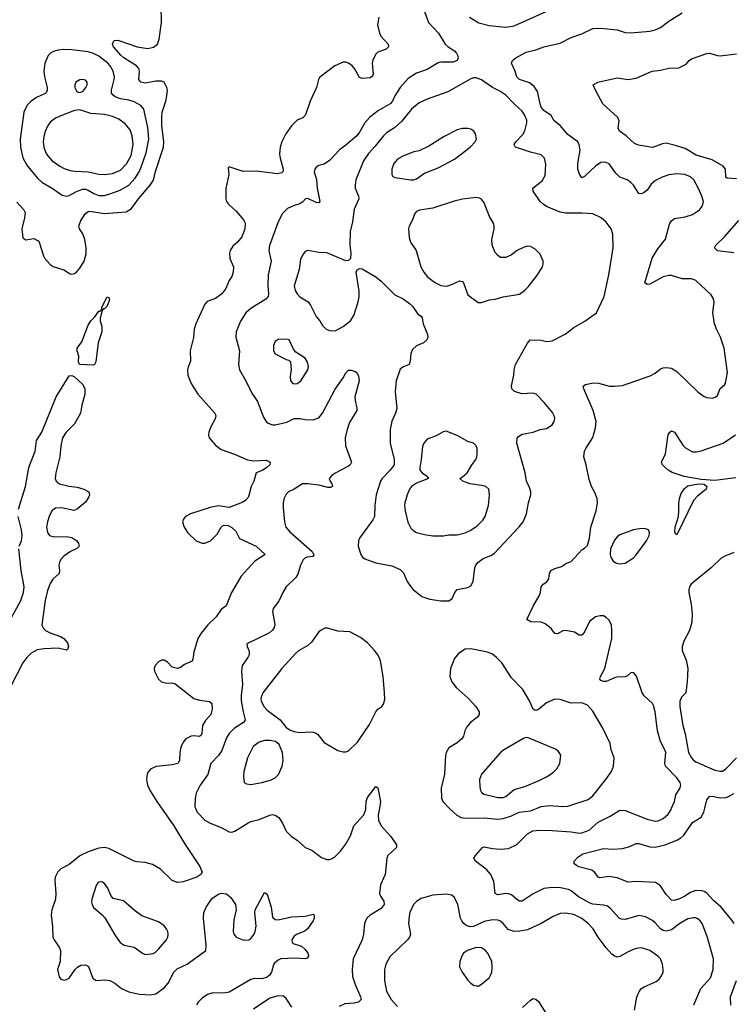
# Model space of a CAD drawing. Header units: inches. Extents: x 1954678 to 2060271, y 904822 to 1016299.
# Tile 122 of 256: x 2042986 to 2048246, y 928554 to 935811. Entities that reach past the tile are written whole.
import ezdxf

# ---------------------------------------------------------------- set-up
doc = ezdxf.new("R2010")
doc.units = ezdxf.units.IN
doc.header["$MEASUREMENT"] = 0
doc.layers.add('C0942', color=7, linetype='Continuous')
doc.layers.add('C0943', color=7, linetype='Continuous')

msp = doc.modelspace()

# ---------------------------------------------------------------- linework, layer by layer
at = {"layer": 'C0942', "color": 5}
for points, elevation in [([(2044030.7, 930000), (2044121.1, 929870), (2044199.5, 929739.5), (2044313, 929570), (2044330, 929528), (2044321, 929510), (2044291.3, 929490), (2044190, 929455.6), (2044150, 929451.6), (2044110, 929467.3), (2044022.7, 929550), (2043963.8, 929583.8), (2043910, 929599.6), (2043850, 929603.6), (2043830, 929609.6), (2043642.7, 929702.7), (2043610, 929709.8), (2043570, 929704.5), (2043490, 929677.7), (2043430, 929649.3), (2043350, 929585), (2043290, 929552.2), (2043267.2, 929530), (2043246.3, 929490), (2043244, 929470), (2043252.3, 929370), (2043250.3, 929330), (2043223.1, 929250), (2043218.4, 929210), (2043228.5, 929128.5), (2043230.4, 929050), (2043239.1, 929030), (2043280.3, 928970), (2043287.2, 928950), (2043284.2, 928870), (2043264.2, 928810), (2043275.6, 928755.6), (2043290, 928739.1), (2043313, 928733), (2043330, 928735.8), (2043350, 928746.4), (2043392.2, 928807.8), (2043411.5, 928828.5), (2043436.3, 928843.7), (2043470, 928845.5), (2043492.2, 928832.2), (2043525.7, 928745.7), (2043549, 928729), (2043610, 928733.7), (2043650, 928728.7), (2043688, 928710), (2043735.5, 928670), (2043790, 928645.3), (2043867.8, 928627.8), (2043950, 928623.2), (2043990, 928631.3), (2044050, 928676.5), (2044080.2, 928710), (2044123.1, 928790), (2044145.4, 928814.6), (2044221.3, 928850), (2044357.2, 928950), (2044359.5, 928990), (2044339.7, 929190), (2044343, 929230), (2044359.7, 929270), (2044390, 929315.3), (2044410, 929338), (2044450, 929367), (2044470, 929373.7), (2044510, 929368), (2044541.4, 929341.4), (2044577.3, 929290), (2044580.7, 929250), (2044563.4, 929176.6), (2044558.5, 929090), (2044564.6, 929070), (2044581.6, 929050), (2044630, 929028.9), (2044650, 929026.3), (2044675.1, 929030), (2044690, 929038), (2044714, 929070), (2044722.6, 929090), (2044728.3, 929130), (2044719.7, 929230), (2044722.4, 929250), (2044790, 929378.8), (2044810, 929364.7), (2044839.5, 929270), (2044850, 929196), (2044870, 929179.3), (2044890, 929177.6), (2044990, 929198), (2045090, 929202.6), (2045150, 929218.8), (2045157.3, 929210), (2045157.1, 929190), (2045148.5, 929170), (2045107.4, 929110), (2045087.6, 929092.4), (2045030, 929070.8), (2045010, 929057.2), (2044991.8, 929030), (2044994, 929010), (2045002.5, 929002.5), (2045062.2, 928982.2), (2045090, 928958.4), (2045110.4, 928930), (2045115.5, 928910), (2045105.5, 928894.5), (2045090.3, 928889.7), (2045013, 928893), (2044910, 928888.7), (2044890, 928880.3), (2044862.8, 928857.2), (2044855.4, 928844.6), (2044841, 928790), (2044827.9, 928770), (2044810, 928753.9), (2044770, 928741.9), (2044716.5, 928743.5), (2044690, 928737.2), (2044530, 928643.1), (2044490, 928636.4), (2044410, 928638.3), (2044370, 928626.3), (2044330, 928600.5), (2044301.1, 928570), (2044290, 928549.3)], 620), ([(2044281.1, 930000), (2044294.9, 929970), (2044350, 929911.8), (2044390, 929888.9), (2044470, 929856), (2044530, 929825.3), (2044550, 929823.6), (2044570.8, 929829.2), (2044670, 929892), (2044690, 929900.4), (2044750, 929915.8), (2044830, 929949.2), (2044850, 929951.8), (2044870, 929947.2), (2044894.9, 929930), (2044922, 929890), (2044950.3, 929830.3), (2044990.5, 929790), (2045030, 929763.1), (2045090, 929710.4), (2045138.8, 929690), (2045210, 929636.3), (2045250, 929622), (2045270, 929622), (2045290, 929628.2), (2045310, 929643.8), (2045350, 929683.1), (2045388.1, 929731.9), (2045424, 929796), (2045447.6, 929870), (2045523.2, 929950), (2045536.2, 929990), (2045536.9, 930000)], 640), ([(2045637.5, 930000), (2045629.1, 929950.9), (2045631.6, 929910), (2045649.3, 929869.3), (2045722, 929790), (2045764, 929730), (2045764, 929710), (2045698.8, 929650), (2045690.8, 929630), (2045679.3, 929510), (2045644.8, 929435.2), (2045638.4, 929370), (2045646, 929350), (2045670, 929314), (2045671.2, 929290), (2045650, 929260.5), (2045568.9, 929211.1), (2045545.5, 929190), (2045528.2, 929150), (2045519.5, 929070), (2045510.3, 929030), (2045444.2, 928890), (2045436, 928810), (2045439.2, 928759.2), (2045459, 928699), (2045498.3, 928610), (2045502.4, 928590), (2045482.8, 928570), (2045450, 928562.7), (2045382, 928558), (2045341.8, 928538.2)], 640), ([(2046151.8, 930000), (2046155.8, 929995.8), (2046208, 929948), (2046241, 929930), (2046270, 929925.3), (2046410, 929929.5), (2046510, 929918.8), (2046550, 929924.7), (2046610, 929944.2), (2046668.7, 929971.3), (2046750, 929980.5), (2046799.2, 930000)], 660), ([(2047954.7, 928550), (2048006.6, 928670), (2048078.7, 928750), (2048098.7, 928810), (2048099.7, 928890), (2048053.5, 929053.5), (2048016, 929150), (2048002.4, 929170), (2047984.9, 929184.9), (2047970, 929191), (2047950, 929191), (2047910, 929183.9), (2047852.2, 929150), (2047790, 929103.8), (2047750, 929093.6), (2047730, 929097.4), (2047708.6, 929110), (2047670, 929155.1), (2047650, 929171.8), (2047599.3, 929199.3), (2047550, 929208.6), (2047450, 929180.3), (2047421.2, 929181.2), (2047404.2, 929190), (2047340.9, 929260.9), (2047317.7, 929277.7), (2047290, 929285.6), (2047210, 929293), (2047190, 929300.6), (2047105.9, 929345.9), (2047050, 929391.1), (2047030, 929400.4), (2046972.1, 929412.1), (2046910, 929414.2), (2046850, 929407.6), (2046770, 929368.5), (2046690, 929313.7), (2046670, 929314.7), (2046650, 929326), (2046610, 929360.9), (2046590, 929368.8), (2046570, 929370.6), (2046510, 929359.8), (2046490, 929369.6), (2046480.4, 929460.4), (2046459.6, 929510), (2046430, 929545.1), (2046344.5, 929610), (2046334.5, 929630), (2046345.1, 929650), (2046397.2, 929710), (2046410, 929715.8), (2046470, 929701.3), (2046530, 929697.6), (2046590, 929702.3), (2046650, 929732), (2046729.1, 929810.9), (2046767.8, 929832.2), (2046817.3, 929837.3), (2046910, 929834.5), (2047050, 929826.4), (2047110, 929816.3), (2047130, 929818.5), (2047183.2, 929836.8), (2047250, 929896.5), (2047338.6, 929941.4), (2047410, 929984), (2047450, 929983.6), (2047610, 929917.6), (2047670, 929905), (2047693.1, 929906.9), (2047730, 929922.8), (2047764.8, 929955.2), (2047787.2, 929990), (2047791.3, 930000)], 640), ([(2048251.1, 929150), (2048234.4, 929174.4), (2048155.3, 929270), (2048099, 929319), (2048050, 929372.2), (2048030, 929385.7), (2048014, 929390), (2047970, 929392.2), (2047930, 929378.9), (2047888, 929350), (2047850, 929331), (2047810, 929319.7), (2047790, 929322.6), (2047750, 929363.5), (2047710, 929427.3), (2047672.2, 929452.2), (2047530, 929458.3), (2047470, 929454), (2047390, 929485.3), (2047330, 929496.1), (2047265.5, 929485.5), (2047250, 929491.5), (2047225.4, 929525.4), (2047202.7, 929542.7), (2047108.3, 929568.3), (2047090, 929577.2), (2047073, 929590), (2047073.3, 929610), (2047101.1, 929638.9), (2047136.6, 929663.4), (2047290, 929701.8), (2047358, 929698), (2047430, 929703.2), (2047483.7, 929716.3), (2047530, 929740.4), (2047550, 929738.3), (2047630, 929713.8), (2047670, 929713.4), (2047742.9, 929730), (2047833.4, 929766.6), (2047859.1, 929780.9), (2047880.5, 929799.5), (2047946.3, 929893.7), (2048010, 929933.1), (2048029.3, 929970.7), (2048036, 930000)], 620), ([(2047517.2, 928510), (2047534.4, 928605.6), (2047551.7, 928648.3), (2047570, 928670.4), (2047590, 928683.7), (2047678.3, 928721.7), (2047700.1, 928739.9), (2047717.2, 928762.8), (2047729.3, 928790), (2047729.3, 928810), (2047723.7, 928850), (2047709.4, 928890), (2047689.4, 928910), (2047629.8, 928949.8), (2047570, 928969.7), (2047530, 928966.2), (2047510, 928958.7), (2047470, 928942), (2047410, 928905.4), (2047390, 928902.6), (2047370, 928908.2), (2047350, 928923), (2047309.9, 928969.9), (2047249.7, 929050), (2047212.4, 929110), (2047177.2, 929150), (2047130, 929186.8), (2047070, 929215.3), (2047010, 929224.8), (2046970, 929222.3), (2046917.9, 929202.1), (2046828.7, 929150), (2046730, 929104), (2046672.9, 929092.9), (2046630, 929091.9), (2046585.8, 929105.8), (2046549.6, 929150), (2046530, 929166.6), (2046510, 929174.7), (2046470, 929175.5), (2046410, 929164.2), (2046330, 929127.6), (2046305.7, 929125.7), (2046276, 929136), (2046258.8, 929150), (2046244.5, 929170), (2046235.3, 929190), (2046215.6, 929290), (2046190, 929340.9), (2046170, 929357.6), (2046130, 929365.6), (2046030, 929357.6), (2045946.3, 929333.7), (2045910, 929312.7), (2045888.4, 929290), (2045862.6, 929230), (2045856.1, 929203.9), (2045852.8, 929150), (2045865.3, 929070), (2045858.9, 929050), (2045843.6, 929030), (2045715.2, 928904.8), (2045684.9, 928850), (2045673.8, 928810), (2045673.6, 928730), (2045689.2, 928650), (2045724.5, 928590), (2045770, 928537.3)], 660), ([(2048227.1, 928547.1), (2048225.5, 928610), (2048269.9, 928730)], 620), ([(2044992.2, 928532.2), (2044950, 928598), (2044930, 928614), (2044890, 928617.7), (2044830, 928598.2), (2044710, 928517.3)], 640), ([(2046691.3, 928530), (2046750, 928583.8), (2046770, 928595.8), (2046790, 928592), (2046810, 928573.7), (2046863.7, 928490)], 660)]:
    msp.add_lwpolyline(points, dxfattribs=dict(at, elevation=elevation))
for points, elevation in [([(2043590, 929456.2), (2043570, 929455.1), (2043562.8, 929450), (2043550, 929428.7), (2043518, 929330), (2043515.5, 929310), (2043519.1, 929290), (2043530, 929267.3), (2043593.8, 929213.8), (2043612.1, 929192.1), (2043686.2, 929066.2), (2043727.3, 929010), (2043756, 928990), (2043830, 928975.5), (2043891, 928930), (2043910, 928922.4), (2043970, 928928.2), (2043984.5, 928935.5), (2044010, 928961), (2044069, 929030), (2044077.2, 929050), (2044079, 929070), (2044077.2, 929090), (2044069, 929110), (2044051.5, 929131.5), (2044010, 929161.2), (2043886.2, 929206.2), (2043830, 929247), (2043750, 929317.2), (2043675.1, 929335.1), (2043656.6, 929356.6), (2043635.1, 929410), (2043610, 929445.2)], 640), ([(2046350, 928973.3), (2046287.3, 928950), (2046257.3, 928930), (2046244, 928910), (2046230.7, 928870), (2046227.7, 928830), (2046247.7, 928790), (2046290, 928731), (2046310, 928711), (2046330, 928696), (2046350, 928690.7), (2046370, 928690.7), (2046390, 928702), (2046445.2, 928750), (2046457.2, 928770), (2046465.2, 928790), (2046469.4, 928830), (2046467, 928870), (2046436.9, 928930), (2046420.5, 928950), (2046389.8, 928969.8)], 680)]:
    msp.add_lwpolyline(points, close=True, dxfattribs=dict(at, elevation=elevation))
at = {"layer": 'C0943', "color": 5}
for points, elevation in [([(2042964.5, 934464.5), (2043017.3, 934410), (2043025.5, 934390), (2043021.3, 934350), (2043002.6, 934270), (2043010, 934202.8), (2043030, 934188.4), (2043090, 934197.1), (2043121.7, 934181.7), (2043130.3, 934170.3), (2043160.8, 934070), (2043171.7, 934050), (2043210, 934007.2), (2043232.5, 933992.5), (2043310, 933967), (2043358, 933938), (2043370, 933935.3), (2043390, 933939.5), (2043403.6, 933950), (2043430, 933980.3), (2043459.8, 934030), (2043475.9, 934084.1), (2043476.2, 934130), (2043467, 934190), (2043451.7, 934231.7), (2043427.1, 934270), (2043422.7, 934290), (2043436.5, 934330), (2043470, 934382.3), (2043490, 934397.8), (2043501.5, 934398.5), (2043610, 934381.1), (2043770, 934393.8), (2043810, 934418.3), (2043862.3, 934490), (2043948.5, 934590), (2043971.4, 934628.6), (2043987.9, 934692.1), (2044046.8, 934870), (2044048.2, 934910), (2044034.6, 935030), (2044033, 935090), (2044036.7, 935130), (2044063.7, 935210), (2044070.7, 935250), (2044074.4, 935290), (2044071.4, 935311.4), (2044050, 935349.6), (2044030, 935356.8), (2043990, 935358), (2043910, 935341.5), (2043879.7, 935350), (2043864.8, 935370), (2043869.8, 935430), (2043864.2, 935450), (2043846, 935470), (2043753.5, 935530), (2043730.6, 935550), (2043677.3, 935610), (2043669.2, 935630), (2043676, 935650), (2043683.9, 935656.1), (2043710, 935659.8), (2043850.6, 935610), (2043930, 935599.4), (2043972.7, 935607.3), (2044001, 935630), (2044013.3, 935666.7), (2044032.1, 935790), (2044028, 935912)], 620), ([(2045954.9, 935910), (2045998.7, 935790), (2046071.8, 935710), (2046121.6, 935630), (2046143.8, 935610), (2046190, 935580.4), (2046204.7, 935564.7), (2046213.4, 935550), (2046217.4, 935530), (2046211.5, 935510), (2046181.8, 935498.2), (2046090, 935496.8), (2046070, 935492.1), (2045990, 935443.8), (2045910, 935415.5), (2045850, 935377.8), (2045790, 935310.9), (2045750.9, 935250), (2045732.8, 935210), (2045716.9, 935190), (2045630, 935140.3), (2045567.1, 935093), (2045530, 935049.7), (2045490, 934980.5), (2045470, 934955.4), (2045390, 934885.4), (2045345.5, 934854.5), (2045270, 934773), (2045230, 934746), (2045190, 934735.1), (2045170, 934723.7), (2045160.4, 934710), (2045155.8, 934690), (2045173.5, 934633.5), (2045178.6, 934570), (2045198.4, 934470), (2045190, 934461.6), (2045170, 934464.4), (2045110, 934493.3), (2045091.3, 934490), (2045071.6, 934468.4), (2045050, 934453.3), (2045010, 934441.6), (2044960.6, 934419.4), (2044921.1, 934378.9), (2044887.7, 934312.3), (2044826, 934146), (2044823.2, 934110), (2044840.2, 934030), (2044817.3, 933930), (2044814.7, 933850), (2044820.7, 933790), (2044818.3, 933770), (2044800.4, 933750), (2044690, 933681.7), (2044651.8, 933650), (2044612.3, 933587.7), (2044581.3, 933510), (2044579.6, 933470), (2044605.3, 933370), (2044597.5, 933270), (2044606.2, 933230), (2044652.8, 933150), (2044697.2, 933057.2), (2044737.5, 932997.5), (2044781.7, 932881.7), (2044801.6, 932850), (2044816.2, 932836.2), (2044850, 932823.8), (2044870, 932824.4), (2044954.8, 932845.2), (2045009.6, 932870.4), (2045050, 932872), (2045090, 932864.9), (2045150, 932862), (2045190, 932877.1), (2045218.7, 932910), (2045310, 933088.4), (2045369.8, 933170.2), (2045390, 933208), (2045410, 933227), (2045430, 933226.7), (2045457.7, 933217.7), (2045470.5, 933210), (2045484.2, 933184.2), (2045487.4, 933150), (2045457, 933030), (2045461.3, 932990), (2045471.8, 932950), (2045470.3, 932930), (2045417.2, 932842.8), (2045398.9, 932790), (2045385.7, 932730), (2045386.4, 932670), (2045432.2, 932550), (2045421.6, 932530), (2045410, 932519.6), (2045310, 932469.6), (2045283.8, 932450), (2045268, 932430), (2045273.4, 932410), (2045286.8, 932390), (2045290.5, 932369.5), (2045276.7, 932363.3), (2045256.1, 932363.9), (2045190, 932379.6), (2045110.8, 932390.8), (2045070, 932389.8), (2045010, 932349.7), (2044967.3, 932330), (2044950, 932312.7), (2044935.8, 932284.2), (2044927, 932250), (2044927.2, 932212.8), (2044936.5, 932110), (2044947.6, 932070), (2044975.8, 932035.8), (2045141.3, 931890), (2045154.3, 931865.7), (2045146.2, 931853.8), (2045104, 931850), (2045090, 931844.7), (2045075.3, 931830), (2045054.7, 931790), (2045035.3, 931724.7), (2045021.5, 931698.5), (2044948.8, 931630), (2044924.2, 931590), (2044895.9, 931524.1), (2044854, 931470), (2044850.3, 931449.7), (2044865.8, 931354.2), (2044860.3, 931330), (2044849.2, 931310.8), (2044828, 931292), (2044661, 931210), (2044662.8, 931190), (2044676.7, 931156.7), (2044677.1, 931130), (2044668.2, 931110), (2044626.7, 931050), (2044620.4, 931010), (2044628, 930910), (2044619, 930830), (2044619.3, 930790), (2044632, 930710), (2044647.9, 930650), (2044634.6, 930630), (2044568.8, 930590), (2044530.2, 930549.8), (2044510, 930517), (2044475.2, 930424.8), (2044450, 930386.6), (2044395.8, 930330), (2044371.9, 930248.1), (2044315.3, 930170), (2044285.7, 930110), (2044278, 930070), (2044276.5, 930010), (2044281.1, 930000)], 640), ([(2046302.3, 935830), (2046370, 935787.1), (2046446.6, 935766.6), (2046570, 935754.7), (2046630, 935765.4), (2046910, 935891.1)], 660), ([(2047791.3, 930000), (2047811.6, 930050), (2047822.5, 930097.5), (2047855.1, 930150), (2047859.2, 930170), (2047853.3, 930190), (2047830, 930222.4), (2047747, 930310), (2047741.6, 930330), (2047747.6, 930410), (2047741.6, 930430), (2047708.4, 930490), (2047686.3, 930570), (2047669.6, 930710.4), (2047657, 930757), (2047649.6, 930770), (2047590, 930827), (2047574.7, 930850), (2047532.9, 930972.9), (2047510, 930999.3), (2047490, 930996), (2047466.2, 930973.8), (2047450, 930966.6), (2047390, 930965.1), (2047370, 930960.5), (2047310, 930934), (2047290, 930932.3), (2047270, 930941.2), (2047262.7, 930950), (2047266.6, 930970), (2047295.4, 931024.6), (2047303.6, 931050), (2047349.6, 931250), (2047351.5, 931310), (2047347.3, 931347.3), (2047330, 931384), (2047310, 931405.2), (2047290, 931416), (2047263.5, 931416.5), (2047230.9, 931409.1), (2047185.8, 931374.2), (2047150, 931298), (2047138, 931282), (2047130, 931275.3), (2047110, 931275.3), (2047075.5, 931295.5), (2047010, 931309.3), (2046990, 931306), (2046950, 931283.7), (2046930, 931286), (2046903.9, 931323.9), (2046858.9, 931358.9), (2046829.4, 931369.4), (2046752.3, 931372.3), (2046725.2, 931390), (2046771.3, 931488.7), (2046816.1, 931563.9), (2046825.1, 931590), (2046829.4, 931630), (2046845.2, 931650), (2046871.4, 931668.6), (2046887, 931690), (2046892, 931730), (2046901.2, 931750), (2046930, 931765.5), (2046978.9, 931781.1), (2047015.5, 931804.5), (2047050, 931817.3), (2047130, 931902.8), (2047150, 931914.8), (2047170, 931936), (2047186.6, 931990), (2047196.8, 932070), (2047235.8, 932190), (2047246, 932250), (2047241.6, 932281.6), (2047225.8, 932325.8), (2047200.7, 932370), (2047182.7, 932422.7), (2047161.1, 932530), (2047143.6, 932590), (2047149.6, 932630), (2047158.4, 932650), (2047209.5, 932730.5), (2047230, 932802), (2047235.6, 932850), (2047213.6, 932930), (2047143.7, 933090), (2047139, 933110), (2047157, 933123), (2047213.7, 933133.7), (2047252.7, 933132.7), (2047334, 933110), (2047370, 933108.7), (2047430, 933115.5), (2047634.2, 933185.8), (2047670, 933205.5), (2047710, 933238.4), (2047730, 933246), (2047752.1, 933247.9), (2047790, 933242.4), (2047830, 933218.4), (2047986.3, 933066.3), (2048030, 933034.4), (2048050, 933025.5), (2048090, 933022), (2048111.9, 933028.1), (2048130, 933041), (2048148.2, 933091.8), (2048180.9, 933119.1), (2048187.2, 933132.8), (2048202, 933210), (2048178.3, 933390), (2048152.1, 933470), (2048123.9, 933523.9), (2048108, 933570), (2048096.1, 933650), (2048105.6, 933730), (2048098.3, 933758.3), (2048082, 933782), (2047970, 933887.8), (2047940.6, 933900.6), (2047870, 933901.5), (2047790, 933924.8), (2047770, 933926), (2047730, 933914.8), (2047630, 933862.6), (2047610, 933859.6), (2047592.7, 933870), (2047647.6, 934052.4), (2047690, 934123), (2047746.8, 934193.2), (2047775.9, 934304.1), (2047790, 934328.8), (2047813.6, 934346.4), (2047890, 934358.3), (2047944.4, 934375.6), (2047996, 934410), (2048020.1, 934439.9), (2048025.1, 934470), (2048013, 934510), (2047990, 934567), (2047954.7, 934630), (2047930, 934652.8), (2047888.7, 934670), (2047830, 934673.5), (2047770, 934666), (2047720.7, 934650), (2047673.5, 934626.5), (2047641.4, 934598.6), (2047610, 934554), (2047590, 934536.2), (2047570, 934527), (2047550, 934529), (2047509.4, 934590), (2047489.5, 934610), (2047462.7, 934630), (2047409.8, 934649.8), (2047380.2, 934680.2), (2047330, 934747.3), (2047310, 934758.4), (2047290, 934761.6), (2047270, 934756.9), (2047230, 934732), (2047150, 934654.2), (2047130, 934645.1), (2047111.3, 934671.3), (2047099.9, 934710), (2047099.9, 934750), (2047116.4, 934850), (2047110, 934889), (2047098.7, 934910), (2047025.6, 934965.6), (2046970, 935031.2), (2046925.5, 935065.5), (2046903.3, 935103.3), (2046850, 935140.4), (2046842.4, 935150), (2046830, 935166.9), (2046821.4, 935190), (2046802.4, 935282.4), (2046778.5, 935318.5), (2046744.1, 935344.1), (2046670, 935369), (2046650, 935389.8), (2046635.5, 935435.5), (2046609.8, 935490), (2046617.6, 935510), (2046642.7, 935530), (2046719, 935570), (2046790, 935588.7), (2046850, 935610.3), (2046970, 935637.3), (2047050, 935678.7), (2047130, 935707.2), (2047210, 935745.3), (2047268.5, 935748.5), (2047390, 935736.5), (2047450, 935716), (2047490, 935712.6), (2047630, 935725.4), (2047670, 935735.2), (2047710, 935753.4), (2047770, 935798.5), (2047870, 935862)], 640), ([(2045633.4, 935830), (2045624, 935770), (2045627.1, 935752.9), (2045638, 935710), (2045648, 935690), (2045700.7, 935630), (2045704, 935610), (2045686.4, 935593.6), (2045626.8, 935570), (2045610, 935556), (2045599.9, 935540.1), (2045587.6, 935512.4), (2045583.7, 935490), (2045590.3, 935410), (2045585.5, 935394.5), (2045570, 935382.7), (2045510, 935377), (2045490, 935383.7), (2045454.7, 935450), (2045437.6, 935470), (2045410, 935491.2), (2045390, 935498), (2045370, 935498), (2045308.7, 935471.3), (2045196.4, 935383.6), (2045188.5, 935370), (2045174.4, 935310), (2045128, 935210), (2045093.4, 935110), (2045071.9, 935088.1), (2045030, 935069.3), (2044990, 935029.2), (2044948, 934970), (2044918.4, 934910), (2044906.7, 934870), (2044901.7, 934818.3), (2044904.9, 934790), (2044926.7, 934710), (2044924.9, 934690), (2044917.8, 934682.2), (2044886.4, 934673.6), (2044730, 934695.4), (2044632.7, 934692.7), (2044530, 934726), (2044522, 934718), (2044526.8, 934670), (2044506.2, 934566.2), (2044504.4, 934490), (2044510.5, 934470), (2044525.5, 934450), (2044580.6, 934400.6), (2044635.9, 934335.9), (2044647, 934310), (2044644.2, 934270), (2044623.7, 934210), (2044590.2, 934169.8), (2044558, 934142), (2044536.4, 934110), (2044532.4, 934090), (2044534.4, 934050), (2044561.3, 933990), (2044560.3, 933950), (2044550, 933917.2), (2044530, 933889.2), (2044504.4, 933830), (2044474.9, 933790), (2044430, 933756.9), (2044367.5, 933732.5), (2044350, 933713.2), (2044285, 933570), (2044272.1, 933530), (2044267.8, 933467.8), (2044242.4, 933370), (2044245.8, 933294.2), (2044226.7, 933250), (2044223.2, 933230), (2044226, 933190), (2044249.1, 933129.1), (2044298.4, 933050), (2044424.9, 932910), (2044430.5, 932890), (2044427.7, 932870), (2044395.8, 932810), (2044380.5, 932770), (2044378, 932750), (2044382, 932730), (2044430, 932674.4), (2044470, 932643.7), (2044568.1, 932608.1), (2044665.7, 932565.7), (2044710, 932560.2), (2044803.7, 932563.7), (2044833, 932550), (2044828.7, 932530), (2044806.3, 932510), (2044771.9, 932488.1), (2044728.4, 932470), (2044711.7, 932410), (2044691.1, 932370), (2044676, 932304), (2044670, 932289.6), (2044650, 932266.9), (2044626.5, 932253.5), (2044530, 932216.2), (2044450, 932227.3), (2044390, 932214.3), (2044246, 932170), (2044207.7, 932150), (2044192.7, 932130), (2044187, 932110), (2044197, 932070), (2044225.3, 932030), (2044286.7, 931970), (2044330, 931953.4), (2044350, 931952.4), (2044391.5, 931970), (2044441.2, 932018.8), (2044470, 932070.7), (2044480.5, 932079.5), (2044493.8, 932086.2), (2044522.6, 932082.6), (2044550, 932068.4), (2044579.9, 932039.9), (2044606.4, 931986.4), (2044730, 931930.3), (2044794.8, 931870), (2044719.3, 931820.7), (2044617.1, 931710), (2044548.2, 931590), (2044508.7, 931491.3), (2044470, 931464.5), (2044433.4, 931410), (2044373.1, 931350), (2044322.6, 931290), (2044299.5, 931250), (2044270.3, 931150), (2044262.9, 931097.1), (2044255.9, 931084.1), (2044200.6, 931059.4), (2044170, 931037.2), (2044150, 931029.2), (2044110, 931039), (2044075.3, 931075.3), (2044050, 931089.3), (2044030, 931089.3), (2044010, 931079.3), (2043984.4, 931050), (2043977.1, 931030), (2043978.4, 931010), (2044010, 930950.8), (2044030, 930930.8), (2044070, 930920.7), (2044110, 930922.8), (2044130, 930918.8), (2044270, 930806.7), (2044310, 930795.3), (2044386, 930786), (2044401.3, 930770), (2044405.7, 930730), (2044393.7, 930690), (2044354.8, 930645.2), (2044333.8, 930610), (2044328.9, 930550), (2044322.5, 930537.5), (2044310, 930528.7), (2044270, 930533.6), (2044249.4, 930530.6), (2044210.1, 930509.9), (2044190, 930485.1), (2044173, 930450), (2044165.2, 930410), (2044163.1, 930350), (2044150.4, 930330), (2044110, 930318.5), (2043992.8, 930307.2), (2043964.6, 930295.4), (2043950, 930286.6), (2043933.5, 930266.5), (2043926.4, 930250), (2043921.3, 930210), (2043928.7, 930170), (2043947.6, 930127.6), (2043996, 930050), (2044030.7, 930000)], 620), ([(2048270, 934636.5), (2048201.6, 934641.6), (2048190.8, 934650.8), (2048187.3, 934710), (2048171.6, 934731.6), (2048090, 934777), (2047971.9, 934811.9), (2047890, 934862), (2047810, 934887), (2047750, 934899.3), (2047723.7, 934896.3), (2047650, 934869.7), (2047546.2, 934886.2), (2047518.7, 934898.7), (2047455.4, 934955.4), (2047408, 934990), (2047396.3, 935010), (2047404.7, 935064.7), (2047394, 935090), (2047283.7, 935190), (2047229.7, 935290), (2047214, 935330), (2047248, 935350), (2047390, 935382.4), (2047470, 935370.6), (2047530, 935380.5), (2047648, 935430), (2047710, 935439.3), (2047770, 935454.4), (2047844.4, 935455.6), (2047898, 935482), (2047920.9, 935510), (2047937.7, 935522.3), (2048050, 935560.5), (2048070, 935563), (2048130, 935545.5), (2048150, 935543.8), (2048270, 935558.4)], 620), ([(2048250, 934093.5), (2048130, 934107.4), (2048107, 934130), (2048116.9, 934150), (2048180.9, 934210), (2048286.9, 934330)], 620), ([(2042977.5, 932202.5), (2043027.8, 932370), (2043052.2, 932510), (2043099.3, 932630), (2043110.7, 932710), (2043148.7, 932771.3), (2043254.6, 933030), (2043350, 933186.5), (2043370, 933189.2), (2043390, 933178.2), (2043450, 933120.8), (2043466.2, 933090), (2043466, 933050), (2043443.6, 932970), (2043434.4, 932910), (2043390, 932831.1), (2043328.7, 932771.3), (2043301.6, 932730), (2043288.8, 932670), (2043281.2, 932590), (2043251.4, 932470), (2043247.9, 932430), (2043254.4, 932410), (2043278.8, 932390), (2043350, 932371.8), (2043410, 932366), (2043458, 932350), (2043496, 932330), (2043500.5, 932310), (2043494, 932290), (2043470, 932254), (2043410, 932202.4), (2043385.7, 932194.3), (2043293.6, 932213.6), (2043250.1, 932209.9), (2043222.2, 932190), (2043202.1, 932150), (2043189.5, 932110), (2043184.1, 932070), (2043190.1, 932030.1), (2043205.5, 932010), (2043238.6, 931998.6), (2043330, 932002.9), (2043370, 931994.9), (2043406.4, 931970), (2043420.4, 931950), (2043423, 931930), (2043407.3, 931912.7), (2043360.5, 931890), (2043310, 931856.4), (2043287.6, 931830), (2043278.3, 931810), (2043275.3, 931790), (2043279.6, 931750), (2043276.5, 931730), (2043230, 931687.2), (2043210, 931654.3), (2043190, 931603.6), (2043173.2, 931530), (2043149.6, 931350), (2043155.2, 931330), (2043174.9, 931310), (2043210, 931291.9), (2043285.3, 931265.3), (2043310.2, 931250.2), (2043338.2, 931218.2), (2043346, 931190), (2043337.3, 931170), (2043330, 931165.1), (2043270, 931179.8), (2043166.2, 931173.8), (2043114.4, 931165.6), (2043070, 931143.1), (2043038, 931110), (2043010, 931069.8), (2042921.3, 930898.7)], 580), ([(2048265.5, 932434.5), (2048110, 932415), (2048010, 932421.3), (2047883.7, 932443.7), (2047794.5, 932474.5), (2047766, 932490), (2047742.7, 932510), (2047725.2, 932530), (2047717.2, 932550), (2047745.6, 932610), (2047766, 932750), (2047777.2, 932770), (2047790, 932780.7), (2047813, 932770), (2047875.1, 932675.1), (2047894, 932654), (2047946.3, 932626.3), (2047974.2, 932625.8), (2048010, 932633.7), (2048170.6, 932689.4), (2048261.3, 932750)], 620), ([(2042980.9, 931930), (2042998.2, 931970), (2043004.1, 932010), (2043000.2, 932050), (2042973.9, 932150)], 580), ([(2042893.9, 931346.1), (2042994.1, 931530), (2043014.9, 931590), (2043018.5, 931630), (2042995.7, 931750), (2042978.4, 931910)], 580), ([(2048250, 931883.5), (2048182.3, 931857.7), (2048156.7, 931843.3), (2048085.7, 931774.3), (2047964, 931676), (2047935.8, 931650), (2047923.1, 931630), (2047917.8, 931610), (2047919, 931590), (2047936.2, 931503.8), (2047943.1, 931430), (2047939.5, 931370), (2047923.1, 931310), (2047880.5, 931230), (2047868, 931190), (2047870, 931162), (2047899.3, 931090), (2047910.3, 931030), (2047906.4, 930933.6), (2047894.8, 930850), (2047863.4, 930816.6), (2047850.6, 930789.4), (2047852.7, 930750), (2047874.6, 930610), (2047891.9, 930548.1), (2047916.5, 930410), (2047937.4, 930370), (2047950, 930355.3), (2047970, 930341.8), (2048110, 930279.2), (2048148.2, 930271.8), (2048166.7, 930273.3), (2048190, 930288.7), (2048268.7, 930370)], 640), ([(2046799.2, 930000), (2046830, 930012.2), (2046890, 930018.2), (2046990, 930011.5), (2047025.5, 930014.5), (2047175.8, 930064.2), (2047209.8, 930090.2), (2047305.6, 930210), (2047347, 930270), (2047362.9, 930310), (2047367, 930370), (2047344.5, 930430), (2047337.2, 930477.2), (2047285.1, 930590), (2047210, 930714.5), (2047170, 930757.6), (2047130, 930775.8), (2047050, 930773.6), (2046970, 930801), (2046930, 930804), (2046870, 930775.8), (2046810, 930727.6), (2046790, 930719.5), (2046782.4, 930722.4), (2046769.8, 930729.8), (2046744.2, 930790), (2046694.2, 930874.2), (2046610, 930959.3), (2046540.5, 931070), (2046500.5, 931110), (2046470, 931134.5), (2046433.2, 931150), (2046310, 931174.7), (2046270, 931171.3), (2046219.4, 931140.6), (2046190, 931103.7), (2046162, 931030), (2046155.8, 930970), (2046170, 930930.8), (2046203.8, 930890), (2046292.7, 930810), (2046348.9, 930748.9), (2046372.4, 930710), (2046372.2, 930690), (2046359.3, 930670), (2046307.7, 930630), (2046281.5, 930598.5), (2046266.4, 930570), (2046257, 930530), (2046243.8, 930510), (2046210, 930482), (2046150, 930443.6), (2046129.1, 930410.9), (2046124.6, 930390), (2046117.4, 930250), (2046091.9, 930148.1), (2046094.4, 930074.4), (2046104.9, 930050), (2046151.8, 930000)], 660), ([(2045536.9, 930000), (2045540.3, 930050), (2045550, 930079.3), (2045610, 930159.1), (2045626, 930150), (2045646, 930050), (2045637.5, 930000)], 640), ([(2048036, 930000), (2048050, 930060.5), (2048070, 930086.3), (2048090, 930087.2), (2048150, 930075), (2048190, 930078.5), (2048210, 930085.8), (2048250, 930108.4)], 620)]:
    msp.add_lwpolyline(points, dxfattribs=dict(at, elevation=elevation))
for points, elevation in [([(2043310, 935590.9), (2043270, 935587.1), (2043241.3, 935578.7), (2043214.9, 935565.1), (2043194.4, 935545.6), (2043171.2, 935490), (2043164.5, 935430), (2043169.2, 935390), (2043189.2, 935310), (2043189, 935290), (2043183.2, 935276.8), (2043173.9, 935266.1), (2043110, 935236.5), (2043069.2, 935210), (2043040.5, 935179.5), (2043017.4, 935130), (2042988.4, 934930), (2042991.9, 934870), (2043010, 934792.7), (2043043.5, 934730), (2043119.1, 934639.1), (2043150, 934614.2), (2043225.3, 934570), (2043298.4, 934518.4), (2043330, 934510.2), (2043350, 934515), (2043410, 934547.3), (2043450, 934562.1), (2043470, 934561.6), (2043490, 934554.8), (2043532, 934530), (2043570, 934515.8), (2043610, 934514.3), (2043650, 934527.8), (2043725.2, 934554.8), (2043790, 934590.9), (2043836.9, 934643.1), (2043866.1, 934690), (2043884.6, 934730), (2043919, 934830), (2043937.6, 934930), (2043930, 935016), (2043901, 935150), (2043877.8, 935177.8), (2043830, 935205.3), (2043790, 935218.6), (2043730, 935228.4), (2043690, 935243.2), (2043674, 935254), (2043662.8, 935270), (2043661.5, 935290), (2043682.9, 935370), (2043684, 935390), (2043675, 935430), (2043652.7, 935470), (2043635, 935490), (2043570, 935541.8), (2043530, 935561.8), (2043490, 935572.9), (2043370, 935587.6)], 640), ([(2043450, 935369.6), (2043430, 935367.3), (2043399.1, 935350), (2043392.7, 935330), (2043393, 935310), (2043405.3, 935285.3), (2043417.1, 935277.1), (2043430, 935273), (2043450, 935282.4), (2043474, 935310), (2043482.4, 935330), (2043482.9, 935350), (2043470, 935364.5)], 660), ([(2046350, 935381.6), (2046330, 935381.6), (2046310, 935374), (2046142.2, 935277.8), (2045990, 935225.7), (2045930, 935197.7), (2045874.9, 935150), (2045800.7, 935059.3), (2045747.3, 935012.7), (2045690, 934976.2), (2045666.3, 934953.7), (2045604.3, 934875.7), (2045556.3, 934823.7), (2045519.3, 934770), (2045463.5, 934630), (2045457.5, 934590), (2045459.3, 934570), (2045482, 934510), (2045484.6, 934490), (2045450, 934414), (2045439.4, 934320.6), (2045422.6, 934250), (2045420.3, 934150), (2045427.7, 934090), (2045424.7, 934050), (2045410, 934035.3), (2045390, 934034), (2045250, 934093.3), (2045190, 934093.6), (2045110, 934109.4), (2045090, 934102.7), (2045070, 934076), (2045056.7, 934043.3), (2045045, 933970), (2045009.2, 933850), (2045015.5, 933815.5), (2045030, 933790.4), (2045050, 933768.2), (2045111.6, 933731.6), (2045130, 933706.8), (2045170, 933622.8), (2045198, 933590), (2045217.4, 933557.4), (2045244.9, 933530), (2045270, 933518.7), (2045310, 933518.3), (2045370, 933549.2), (2045423.5, 933590), (2045447.7, 933630), (2045481.4, 933730), (2045488.2, 933768.2), (2045488.2, 933810), (2045465.2, 933950), (2045473.6, 933966.4), (2045490, 933978), (2045510, 933974.8), (2045610, 933914.9), (2045650, 933884.4), (2045750, 933783.8), (2045813.3, 933753.3), (2045859.9, 933719.9), (2045880.4, 933700.4), (2045921.1, 933641.1), (2045944.5, 933624.5), (2045952.7, 933612.7), (2045960.3, 933570), (2045991.8, 933490), (2045994, 933470), (2045986.4, 933450), (2045963, 933430), (2045910, 933407), (2045881, 933379), (2045868.1, 933350), (2045865.1, 933294.9), (2045856.4, 933270), (2045809.1, 933250.9), (2045790, 933234.5), (2045762, 933150), (2045754.6, 933070), (2045764.7, 932944.7), (2045756, 932910), (2045728.6, 932851.4), (2045716.5, 932790), (2045717.3, 932690), (2045745, 932570), (2045745.3, 932530), (2045716.1, 932490), (2045658, 932430), (2045644.9, 932410), (2045614.4, 932310), (2045604.4, 932230), (2045600.9, 932150), (2045590, 932125.1), (2045490.4, 931990), (2045482, 931970), (2045479.5, 931930), (2045499.5, 931870), (2045513, 931850), (2045530, 931837.6), (2045610, 931808.7), (2045730, 931785.5), (2045790, 931759.1), (2045814.6, 931734.6), (2045842.4, 931670), (2045868.4, 931630), (2045886.4, 931610), (2045950, 931560.4), (2046010, 931539.3), (2046090, 931527.7), (2046150, 931527.3), (2046174, 931546), (2046193.2, 931590), (2046210, 931610.8), (2046290, 931624.9), (2046310, 931638.8), (2046329.5, 931670.5), (2046340.7, 931770), (2046347.6, 931790), (2046362.9, 931810), (2046401.4, 931838.6), (2046458.2, 931861.8), (2046483.1, 931876.9), (2046668.1, 932071.9), (2046696.3, 932110), (2046721.3, 932170), (2046735.1, 932250), (2046754.7, 932310), (2046754.7, 932330), (2046744.1, 932364.1), (2046721.6, 932410), (2046711.6, 932470), (2046651.3, 932690), (2046653.4, 932726.6), (2046661.7, 932738.3), (2046690, 932755.5), (2046770, 932770.4), (2046822, 932790), (2046870, 932798.7), (2046910, 932824.2), (2046926.2, 932850), (2046929.8, 932870), (2046926.7, 932886.7), (2046914.4, 932914.4), (2046852.3, 932990), (2046792.7, 933050), (2046770, 933059.3), (2046686.8, 933053.2), (2046634, 933070), (2046612.7, 933090), (2046611.9, 933111.9), (2046627.4, 933190), (2046629.8, 933230.2), (2046641.1, 933270), (2046730, 933426.8), (2046749.6, 933450.4), (2046830, 933447.7), (2046870, 933439.3), (2046910, 933443), (2047007.2, 933492.8), (2047070, 933543), (2047151.3, 933588.7), (2047237.2, 933650), (2047293.6, 933770), (2047329.6, 933930), (2047361.6, 934130), (2047357.6, 934230), (2047345.6, 934270), (2047310, 934318.4), (2047270.8, 934350.8), (2047210, 934379.1), (2047130, 934385.1), (2047010, 934384.7), (2046970, 934391.1), (2046870, 934434.8), (2046844.7, 934450), (2046823, 934470), (2046770, 934546), (2046767.6, 934570), (2046836.3, 934623.7), (2046858.8, 934661.2), (2046864.9, 934744.9), (2046854.7, 934790), (2046830, 934814.3), (2046750, 934833.2), (2046641.2, 934870), (2046629.7, 934889.7), (2046641.7, 934910), (2046695, 934965), (2046710, 934990.6), (2046724.2, 935050), (2046723.1, 935070), (2046707.2, 935110), (2046690, 935136.9), (2046630, 935191.5), (2046570, 935255.1), (2046524.7, 935284.7), (2046470, 935311.6), (2046390, 935366.3)], 660), ([(2043430, 935146.6), (2043390, 935142.4), (2043290, 935103.1), (2043250, 935085.7), (2043210, 935055.6), (2043190, 935026.6), (2043174.1, 934985.9), (2043163.6, 934950), (2043158.6, 934910), (2043163.5, 934870), (2043177.6, 934830), (2043190, 934808.8), (2043224.9, 934770), (2043282.4, 934730), (2043313.8, 934713.8), (2043358.7, 934698.7), (2043393, 934693), (2043490, 934688.9), (2043570, 934672.8), (2043610, 934669.5), (2043670, 934676.4), (2043730, 934701.3), (2043772.6, 934747.4), (2043807.8, 934810), (2043822.5, 934890), (2043815.4, 934955.4), (2043799.2, 934999.2), (2043763.1, 935043.1), (2043717.7, 935077.7), (2043670, 935097.7), (2043610, 935112.4), (2043510, 935119)], 660), ([(2046289.5, 935009.5), (2046250, 935009.4), (2046210, 934998.4), (2046114.8, 934950), (2046001.1, 934878.9), (2045930, 934845.1), (2045890, 934835.6), (2045810, 934805.6), (2045770, 934782.7), (2045743.8, 934750), (2045728.4, 934710), (2045728, 934670), (2045735.5, 934655.5), (2045750, 934646.4), (2045870, 934630.4), (2045890, 934630.4), (2045910, 934637.1), (2045970, 934680.3), (2046070, 934719.5), (2046190, 934781.6), (2046307, 934870), (2046342, 934910), (2046352, 934930), (2046346.6, 934970), (2046332.3, 934990), (2046310, 935003.7)], 680), ([(2046350, 934499.7), (2046330, 934498.7), (2046250, 934487), (2046188, 934472), (2046030, 934422.4), (2045932.1, 934407.9), (2045910, 934396), (2045898.8, 934381.2), (2045879.1, 934330), (2045856.4, 934290), (2045852.2, 934270), (2045855.6, 934204.4), (2045865.3, 934170), (2045907.8, 934110), (2045943.6, 933990), (2045963.6, 933950), (2045990, 933918.7), (2046023.1, 933890), (2046050.4, 933870), (2046090, 933851.3), (2046133.3, 933846.7), (2046164.6, 933855.4), (2046230, 933886), (2046250, 933880.7), (2046258, 933870), (2046290, 933782.8), (2046365.2, 933725.2), (2046390, 933726.8), (2046450, 933746.7), (2046490, 933750.4), (2046550, 933767), (2046670, 933788), (2046706.2, 933813.8), (2046736.6, 933843.4), (2046803.7, 933930), (2046839.3, 933990), (2046845.2, 934010), (2046844, 934030), (2046822, 934082), (2046782, 934122), (2046750, 934139), (2046730, 934141.2), (2046704.9, 934135.1), (2046652, 934110), (2046610, 934077.2), (2046570, 934058), (2046530, 934057.2), (2046510, 934073.2), (2046490, 934095.3), (2046469.5, 934150), (2046465.6, 934190), (2046482, 934270), (2046483.7, 934290), (2046479.3, 934310), (2046450, 934359), (2046410, 934461.2), (2046390, 934486.6), (2046374.2, 934494.2)], 680), ([(2043530, 933265.1), (2043427.1, 933270), (2043418.8, 933290), (2043421.5, 933330), (2043408.7, 933370), (2043409.7, 933390), (2043443.5, 933436.5), (2043490, 933558.7), (2043510, 933591.3), (2043540.1, 933619.9), (2043570, 933663), (2043577.5, 933662.5), (2043588.1, 933671.9), (2043590, 933693), (2043630, 933767.3), (2043642, 933762), (2043647.5, 933747.5), (2043630, 933699.7), (2043610, 933680.7), (2043600.9, 933679.1), (2043592.8, 933667.2), (2043579.1, 933610), (2043579.1, 933590), (2043590.2, 933550.2), (2043590.2, 933510.2), (2043565.3, 933430), (2043547.7, 933290), (2043537.3, 933270)], 580), ([(2044950, 933457.2), (2044890, 933454), (2044870, 933439), (2044856.3, 933410), (2044857.3, 933370), (2044870, 933346.8), (2044950, 933306), (2044970, 933302), (2044982, 933290), (2044987.7, 933230), (2044978.7, 933181.3), (2044981.1, 933150), (2044999.1, 933130), (2045010, 933126), (2045030, 933128.2), (2045058.5, 933150), (2045110.8, 933229.2), (2045114.2, 933254.2), (2045106.8, 933286.8), (2045090, 933315.3), (2045021.2, 933361.2), (2045003.2, 933383.2), (2044972.3, 933452.3)], 660), ([(2046130, 932777.2), (2046108.1, 932771.9), (2046056.7, 932743.3), (2045990, 932718), (2045963.8, 932690), (2045955.3, 932664.7), (2045945.5, 932570), (2045934.3, 932510), (2045935.3, 932490), (2045952.2, 932470), (2045985.5, 932450), (2045999.1, 932430), (2045910, 932394.3), (2045873.4, 932370), (2045858.2, 932350), (2045840.8, 932310), (2045823.6, 932250), (2045822, 932230), (2045826.5, 932190), (2045847.4, 932107.4), (2045870, 932063.8), (2045886.1, 932046.1), (2045911.2, 932031.2), (2045970, 932015.6), (2046030, 932007.4), (2046110, 932007), (2046150, 932013.1), (2046210, 932013.6), (2046268.9, 932028.9), (2046312.4, 932047.6), (2046358.8, 932081.2), (2046398.8, 932121.2), (2046417.2, 932150), (2046441.3, 932230), (2046449.6, 932310), (2046444.2, 932350), (2046421.6, 932370), (2046390, 932378.7), (2046306, 932390), (2046252.3, 932410), (2046229.3, 932430), (2046250, 932440.4), (2046284.7, 932470), (2046315.2, 932524.8), (2046347.6, 932570), (2046356.3, 932590), (2046357.4, 932610), (2046356.9, 932650), (2046349.4, 932670), (2046330, 932689.4), (2046290, 932702), (2046210, 932746)], 680), ([(2047830, 932014), (2047820.2, 932020.2), (2047815.5, 932035.5), (2047816.9, 932070), (2047840.8, 932150), (2047845, 932190), (2047843.5, 932250), (2047850.9, 932290), (2047861.8, 932318.2), (2047885.2, 932354.8), (2047910, 932374.3), (2047990, 932390.4), (2048030, 932388), (2048050.8, 932370), (2048046, 932350), (2047981.5, 932298.5), (2047953.4, 932266.6)], 620), ([(2047570, 932060.7), (2047510, 932051.6), (2047410, 932014), (2047390, 931998.7), (2047370, 931974.5), (2047341.7, 931910), (2047337.1, 931870), (2047342, 931850), (2047361.1, 931821.1), (2047385.7, 931805.7), (2047410, 931800.4), (2047450, 931804.4), (2047510, 931845.5), (2047530, 931865.5), (2047606, 931970), (2047626.6, 932010), (2047629.2, 932030), (2047622, 932050), (2047598, 932058)], 640), ([(2045253.5, 931326.5), (2045234.4, 931325.6), (2045207.4, 931312.6), (2045190, 931298), (2045136.3, 931223.7), (2045110, 931198), (2045041.6, 931158.4), (2045019.5, 931140.5), (2044917.4, 931030), (2044777.2, 930850), (2044762.7, 930810), (2044765, 930790), (2044786.2, 930750), (2044810, 930720.8), (2044906, 930650), (2044950, 930594.8), (2044976.8, 930576.8), (2045005.8, 930565.8), (2045050, 930557.3), (2045130, 930563), (2045150, 930560.5), (2045170, 930553), (2045182.3, 930542.3), (2045230, 930484), (2045330, 930424), (2045370, 930414), (2045390, 930414.8), (2045410, 930422.8), (2045475.1, 930484.9), (2045563.8, 930616.2), (2045610, 930710.7), (2045626.6, 930730), (2045654, 930750), (2045669.7, 930770.3), (2045676.4, 930803.6), (2045675.8, 930850), (2045664, 930970), (2045645.3, 931085.3), (2045628.4, 931128.4), (2045602.3, 931162.3), (2045550, 931218), (2045497.2, 931257.2), (2045418.8, 931298.8), (2045330, 931305.3)], 660), ([(2044830, 930498.9), (2044790, 930498.3), (2044750, 930486.3), (2044706.8, 930453.2), (2044664.5, 930370), (2044638.3, 930270), (2044636.4, 930230), (2044640.7, 930190), (2044658.8, 930178.8), (2044690, 930174.9), (2044770, 930188.9), (2044835.2, 930204.8), (2044870, 930222), (2044892.9, 930247.1), (2044919.6, 930310), (2044927.8, 930350), (2044922.9, 930410), (2044899.3, 930470), (2044871.5, 930491.5)], 660), ([(2046730, 930519.7), (2046710, 930517.6), (2046694.8, 930510), (2046552.3, 930427.7), (2046530, 930409.6), (2046390.2, 930249.8), (2046375.6, 930210), (2046377.3, 930157.3), (2046381.6, 930130), (2046390, 930114.8), (2046410, 930103.7), (2046510, 930077.6), (2046550, 930078.6), (2046570, 930086.2), (2046630, 930136.1), (2046710, 930160.2), (2046815.3, 930204.7), (2046869.8, 930230.2), (2046917.2, 930262.8), (2046944.5, 930290), (2046967, 930330), (2046974.5, 930390), (2046958.2, 930418.2), (2046934.2, 930434.2)], 680)]:
    msp.add_lwpolyline(points, close=True, dxfattribs=dict(at, elevation=elevation))

doc.saveas('drawing.dxf')
